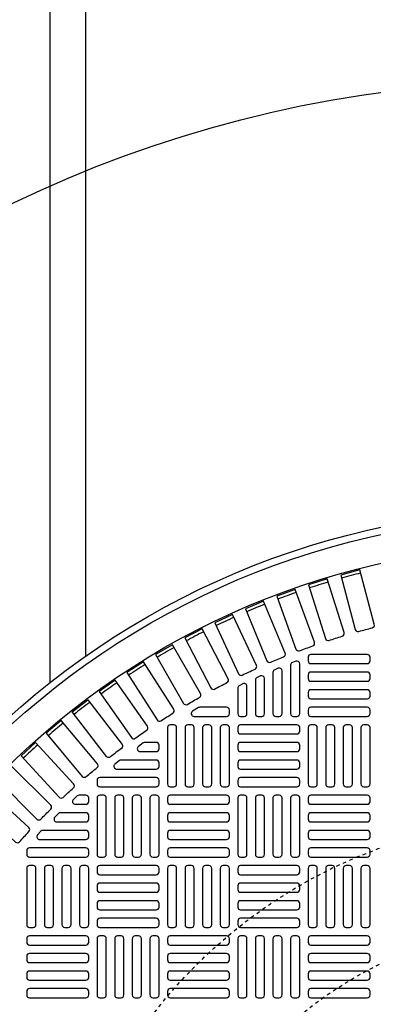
# Model space of a CAD drawing. Extents: x 1081 to 2220, y 0 to 2796.
# Tile 151 of 161: x 1761 to 1771, y 1488 to 1515. Entities that reach past the tile are written whole.
import ezdxf

# ---------------------------------------------------------------- set-up
doc = ezdxf.new("R2010")
doc.units = 0
doc.header["$MEASUREMENT"] = 0
doc.linetypes.add('HIDDEN2', pattern=[0.28125, 0.1875, -0.09375])
doc.layers.get('DEFPOINTS').update_dxf_attribs({"linetype": 'CONTINUOUS'})
for name, color, linetype in [('TANK-MANHOLE-COVER-40', 2, 'CONTINUOUS'), ('TANK-MANHOLE-COVER-HATCH-40', 252, 'CONTINUOUS'), ('TANK-SLOPE', 3, 'CONTINUOUS'), ('TANK-UST-RIB', 7, 'CONTINUOUS')]:
    doc.layers.add(name, color=color, linetype=linetype)

msp = doc.modelspace()

# ---------------------------------------------------------------- linework, layer by layer
at = {"layer": 'DEFPOINTS', "color": 8, "linetype": 'HIDDEN2', "ltscale": 0.125}
msp.add_circle((1775.88576, 1479.01916), 14, dxfattribs=at)
msp.add_circle((1775.88576, 1479.01916), 14, dxfattribs=at)
at = {"layer": 'DEFPOINTS', "color": 8, "linetype": 'HIDDEN2', "ltscale": 0.5}
msp.add_circle((1775.88576, 1479.01916), 11, dxfattribs=at)
msp.add_circle((1775.88576, 1479.01916), 11, dxfattribs=at)
at = {"layer": 'TANK-MANHOLE-COVER-40', "color": 4, "linetype": 'Continuous'}
msp.add_circle((1775.88499, 1479.01916), 22.63902, dxfattribs=at)
at = {"layer": 'TANK-MANHOLE-COVER-40', "color": 1, "linetype": 'Continuous'}
msp.add_circle((1775.88499, 1479.01916), 22.44094, dxfattribs=at)
at = {"layer": 'TANK-MANHOLE-COVER-40', "color": 2, "linetype": 'Continuous'}
msp.add_circle((1775.88499, 1479.01916), 21.65354, dxfattribs=at)
at = {"layer": 'TANK-MANHOLE-COVER-HATCH-40', "linetype": 'Continuous'}
for points in [[(1770.52965, 1498.24797, -0.00491171), (1770.90845, 1498.34947, 0.41709369), (1770.96487, 1498.4461), (1770.55703, 1499.96818), (1770.02463, 1499.82552), (1770.43247, 1498.30344, 0.41709369), (1770.52965, 1498.24797)], [(1769.696, 1497.99607, -0.00491171), (1770.07001, 1498.11399, 0.41709369), (1770.12216, 1498.213), (1769.64832, 1499.71583), (1769.12265, 1499.55009), (1769.59649, 1498.04725, 0.41709369), (1769.696, 1497.99607)], [(1768.87413, 1497.70805, -0.00491171), (1769.24264, 1497.84217, 0.41709369), (1769.29042, 1497.94336), (1768.75148, 1499.4241), (1768.23354, 1499.23558), (1768.77248, 1497.75484, 0.41709369), (1768.87413, 1497.70805)], [(1768.06561, 1497.38445, -0.00491171), (1768.42791, 1497.53452, 0.41709369), (1768.47124, 1497.63769), (1767.86822, 1499.09352), (1767.35899, 1498.88259), (1767.96201, 1497.42677, 0.41709369), (1768.06561, 1497.38445)], [(1767.27197, 1497.0259, -0.00491171), (1767.62738, 1497.19163, 0.41709369), (1767.66617, 1497.29659), (1767.00022, 1498.72472), (1766.50068, 1498.49178), (1767.16663, 1497.06365, 0.41709369), (1767.27197, 1497.0259)], [(1766.49472, 1496.63306, -0.00491171), (1766.84257, 1496.81414, 0.41709369), (1766.87674, 1496.92069), (1766.14913, 1498.31842), (1765.66023, 1498.06391), (1766.38784, 1496.66619, 0.41709369), (1766.49472, 1496.63306)], [(1765.73535, 1496.2067, -0.00491171), (1766.07497, 1496.40278, 0.41709369), (1766.10446, 1496.51072), (1765.31657, 1497.87538), (1764.83924, 1497.59979), (1765.62712, 1496.23513, 0.41709369), (1765.73535, 1496.2067)], [(1764.9953, 1495.74762, -0.00491171), (1765.32604, 1495.95832, 0.41709369), (1765.3508, 1496.06745), (1764.50414, 1497.39644), (1764.03927, 1497.10029), (1764.88594, 1495.7713, 0.41709369), (1764.9953, 1495.74762)], [(1764.27598, 1495.2567, -0.00491171), (1764.59721, 1495.48163, 0.41709369), (1764.61719, 1495.59173), (1763.71336, 1496.88253), (1763.26186, 1496.56638), (1764.16569, 1495.27559, 0.41709369), (1764.27598, 1495.2567)], [(1763.57876, 1494.73486, -0.41709369), (1763.46774, 1494.74892), (1762.50848, 1495.99907), (1762.94576, 1496.3346), (1763.90503, 1495.08446, -0.41709369), (1763.88988, 1494.97359, 0.00491171), (1763.57876, 1494.73486)], [(1766.08681, 1496.12546, 0.1342636), (1766.04674, 1496.1145), (1765.88023, 1496.01608, 0.76325856), (1765.9203, 1495.86955), (1766.82987, 1495.86955), (1766.82987, 1495.86955, 0.41421356), (1766.90861, 1495.94829), (1766.90861, 1496.04672), (1766.90861, 1496.04672, 0.41421356), (1766.82987, 1496.12546), (1766.08681, 1496.12546)], [(1762.90496, 1494.18312, -0.00491171), (1763.20537, 1494.43519, 0.41709369), (1763.21567, 1494.54661), (1762.20278, 1495.75372), (1761.78055, 1495.39943), (1762.79344, 1494.19232, 0.41709369), (1762.90496, 1494.18312)], [(1764.54681, 1495.14121, 0.15754945), (1764.50074, 1495.12632), (1764.36433, 1495.02789, 0.72778796), (1764.41041, 1494.8853), (1764.86137, 1494.8853), (1764.86137, 1494.8853, 0.41421356), (1764.94011, 1494.96404), (1764.94011, 1495.06247), (1764.94011, 1495.06247, 0.41421356), (1764.86137, 1495.14121), (1764.54681, 1495.14121)], [(1763.88071, 1494.64908, 0.16819223), (1763.83203, 1494.63223), (1763.70691, 1494.5338, 0.71204699), (1763.75559, 1494.39318), (1764.86137, 1494.39318), (1764.86137, 1494.39318, 0.41421356), (1764.94011, 1494.47192), (1764.94011, 1494.57034), (1764.94011, 1494.57034, 0.41421356), (1764.86137, 1494.64908), (1763.85345, 1494.64908)], [(1761.63273, 1492.99413, -0.00491171), (1761.91002, 1493.27142, 0.41709369), (1761.91057, 1493.38332), (1760.79634, 1494.49756), (1760.40659, 1494.10782), (1761.52083, 1492.99358, 0.41709369), (1761.63273, 1492.99413)]]:
    msp.add_lwpolyline(points, format="xyb", dxfattribs=at)
at = {"layer": 'TANK-MANHOLE-COVER-HATCH-40', "linetype": 'Continuous', "flags": 128}
for points in [[(1769.11334, 1497.42467, 0.41421356), (1769.19208, 1497.34593), (1770.76688, 1497.34593, 0.41421356), (1770.84562, 1497.42467), (1770.84562, 1497.5231, 0.41421356), (1770.76688, 1497.60184), (1769.19208, 1497.60184, 0.41421356), (1769.11334, 1497.5231)], [(1769.11334, 1496.93255, 0.41421356), (1769.19208, 1496.85381), (1770.76688, 1496.85381, 0.41421356), (1770.84562, 1496.93255), (1770.84562, 1497.03097, 0.41421356), (1770.76688, 1497.10971), (1769.19208, 1497.10971, 0.41421356), (1769.11334, 1497.03097)], [(1769.11334, 1496.44042, 0.41421356), (1769.19208, 1496.36168), (1770.76688, 1496.36168, 0.41421356), (1770.84562, 1496.44042), (1770.84562, 1496.53884, 0.41421356), (1770.76688, 1496.61758), (1769.19208, 1496.61758, 0.41421356), (1769.11334, 1496.53884)], [(1769.11334, 1495.94829, 0.41421356), (1769.19208, 1495.86955), (1770.76688, 1495.86955, 0.41421356), (1770.84562, 1495.94829), (1770.84562, 1496.04672, 0.41421356), (1770.76688, 1496.12546), (1769.19208, 1496.12546, 0.41421356), (1769.11334, 1496.04672)], [(1765.3535, 1493.90105, 0.41421356), (1765.43224, 1493.97979), (1765.43224, 1495.55459, 0.41421356), (1765.3535, 1495.63333), (1765.25507, 1495.63333, 0.41421356), (1765.17633, 1495.55459), (1765.17633, 1493.97979, 0.41421356), (1765.25507, 1493.90105)], [(1765.84562, 1493.90105, 0.41421356), (1765.92436, 1493.97979), (1765.92436, 1495.55459, 0.41421356), (1765.84562, 1495.63333), (1765.7472, 1495.63333, 0.41421356), (1765.66846, 1495.55459), (1765.66846, 1493.97979, 0.41421356), (1765.7472, 1493.90105)], [(1766.33775, 1493.90105, 0.41421356), (1766.41649, 1493.97979), (1766.41649, 1495.55459, 0.41421356), (1766.33775, 1495.63333), (1766.23932, 1495.63333, 0.41421356), (1766.16058, 1495.55459), (1766.16058, 1493.97979, 0.41421356), (1766.23932, 1493.90105)], [(1766.82987, 1493.90105, 0.41421356), (1766.90861, 1493.97979), (1766.90861, 1495.55459, 0.41421356), (1766.82987, 1495.63333), (1766.73145, 1495.63333, 0.41421356), (1766.65271, 1495.55459), (1766.65271, 1493.97979, 0.41421356), (1766.73145, 1493.90105)], [(1768.87712, 1495.55459, 0.41421356), (1768.79838, 1495.63333), (1767.22357, 1495.63333, 0.41421356), (1767.14483, 1495.55459), (1767.14483, 1495.45617, 0.41421356), (1767.22357, 1495.37743), (1768.79838, 1495.37743, 0.41421356), (1768.87712, 1495.45617)], [(1769.2905, 1493.90105, 0.41421356), (1769.36924, 1493.97979), (1769.36924, 1495.55459, 0.41421356), (1769.2905, 1495.63333), (1769.19208, 1495.63333, 0.41421356), (1769.11334, 1495.55459), (1769.11334, 1493.97979, 0.41421356), (1769.19208, 1493.90105)], [(1769.78263, 1493.90105, 0.41421356), (1769.86137, 1493.97979), (1769.86137, 1495.55459, 0.41421356), (1769.78263, 1495.63333), (1769.6842, 1495.63333, 0.41421356), (1769.60546, 1495.55459), (1769.60546, 1493.97979, 0.41421356), (1769.6842, 1493.90105)], [(1770.27476, 1493.90105, 0.41421356), (1770.3535, 1493.97979), (1770.3535, 1495.55459, 0.41421356), (1770.27476, 1495.63333), (1770.17633, 1495.63333, 0.41421356), (1770.09759, 1495.55459), (1770.09759, 1493.97979, 0.41421356), (1770.17633, 1493.90105)], [(1770.76688, 1493.90105, 0.41421356), (1770.84562, 1493.97979), (1770.84562, 1495.55459, 0.41421356), (1770.76688, 1495.63333), (1770.66846, 1495.63333, 0.41421356), (1770.58972, 1495.55459), (1770.58972, 1493.97979, 0.41421356), (1770.66846, 1493.90105)], [(1768.87712, 1495.06247, 0.41421356), (1768.79838, 1495.14121), (1767.22357, 1495.14121, 0.41421356), (1767.14483, 1495.06247), (1767.14483, 1494.96404, 0.41421356), (1767.22357, 1494.8853), (1768.79838, 1494.8853, 0.41421356), (1768.87712, 1494.96404)], [(1768.87712, 1494.57034, 0.41421356), (1768.79838, 1494.64908), (1767.22357, 1494.64908, 0.41421356), (1767.14483, 1494.57034), (1767.14483, 1494.47192, 0.41421356), (1767.22357, 1494.39318), (1768.79838, 1494.39318, 0.41421356), (1768.87712, 1494.47192)], [(1768.87712, 1494.07821, 0.41421356), (1768.79838, 1494.15695), (1767.22357, 1494.15695, 0.41421356), (1767.14483, 1494.07821), (1767.14483, 1493.97979, 0.41421356), (1767.22357, 1493.90105), (1768.79838, 1493.90105, 0.41421356), (1768.87712, 1493.97979)], [(1763.38499, 1491.93255, 0.41421356), (1763.46373, 1492.01129), (1763.46373, 1493.58609, 0.41421356), (1763.38499, 1493.66483), (1763.28657, 1493.66483, 0.41421356), (1763.20783, 1493.58609), (1763.20783, 1492.01129, 0.41421356), (1763.28657, 1491.93255)], [(1763.87712, 1491.93255, 0.41421356), (1763.95586, 1492.01129), (1763.95586, 1493.58609, 0.41421356), (1763.87712, 1493.66483), (1763.77869, 1493.66483, 0.41421356), (1763.69995, 1493.58609), (1763.69995, 1492.01129, 0.41421356), (1763.77869, 1491.93255)], [(1764.36924, 1491.93255, 0.41421356), (1764.44798, 1492.01129), (1764.44798, 1493.58609, 0.41421356), (1764.36924, 1493.66483), (1764.27082, 1493.66483, 0.41421356), (1764.19208, 1493.58609), (1764.19208, 1492.01129, 0.41421356), (1764.27082, 1491.93255)], [(1764.86137, 1491.93255, 0.41421356), (1764.94011, 1492.01129), (1764.94011, 1493.58609, 0.41421356), (1764.86137, 1493.66483), (1764.76294, 1493.66483, 0.41421356), (1764.6842, 1493.58609), (1764.6842, 1492.01129, 0.41421356), (1764.76294, 1491.93255)], [(1765.17633, 1493.48766, 0.41421356), (1765.25507, 1493.40892), (1766.82987, 1493.40892, 0.41421356), (1766.90861, 1493.48766), (1766.90861, 1493.58609, 0.41421356), (1766.82987, 1493.66483), (1765.25507, 1493.66483, 0.41421356), (1765.17633, 1493.58609)], [(1767.322, 1491.93255, 0.41421356), (1767.40074, 1492.01129), (1767.40074, 1493.58609, 0.41421356), (1767.322, 1493.66483), (1767.22357, 1493.66483, 0.41421356), (1767.14483, 1493.58609), (1767.14483, 1492.01129, 0.41421356), (1767.22357, 1491.93255)], [(1767.81413, 1491.93255, 0.41421356), (1767.89287, 1492.01129), (1767.89287, 1493.58609, 0.41421356), (1767.81413, 1493.66483), (1767.7157, 1493.66483, 0.41421356), (1767.63696, 1493.58609), (1767.63696, 1492.01129, 0.41421356), (1767.7157, 1491.93255)], [(1768.30625, 1491.93255, 0.41421356), (1768.38499, 1492.01129), (1768.38499, 1493.58609, 0.41421356), (1768.30625, 1493.66483), (1768.20783, 1493.66483, 0.41421356), (1768.12909, 1493.58609), (1768.12909, 1492.01129, 0.41421356), (1768.20783, 1491.93255)], [(1768.79838, 1491.93255, 0.41421356), (1768.87712, 1492.01129), (1768.87712, 1493.58609, 0.41421356), (1768.79838, 1493.66483), (1768.69995, 1493.66483, 0.41421356), (1768.62121, 1493.58609), (1768.62121, 1492.01129, 0.41421356), (1768.69995, 1491.93255)], [(1769.11334, 1493.48766, 0.41421356), (1769.19208, 1493.40892), (1770.76688, 1493.40892, 0.41421356), (1770.84562, 1493.48766), (1770.84562, 1493.58609, 0.41421356), (1770.76688, 1493.66483), (1769.19208, 1493.66483, 0.41421356), (1769.11334, 1493.58609)], [(1765.17633, 1492.99554, 0.41421356), (1765.25507, 1492.9168), (1766.82987, 1492.9168, 0.41421356), (1766.90861, 1492.99554), (1766.90861, 1493.09396, 0.41421356), (1766.82987, 1493.1727), (1765.25507, 1493.1727, 0.41421356), (1765.17633, 1493.09396)], [(1769.11334, 1492.99554, 0.41421356), (1769.19208, 1492.9168), (1770.76688, 1492.9168, 0.41421356), (1770.84562, 1492.99554), (1770.84562, 1493.09396, 0.41421356), (1770.76688, 1493.1727), (1769.19208, 1493.1727, 0.41421356), (1769.11334, 1493.09396)], [(1765.17633, 1492.50341, 0.41421356), (1765.25507, 1492.42467), (1766.82987, 1492.42467, 0.41421356), (1766.90861, 1492.50341), (1766.90861, 1492.60184, 0.41421356), (1766.82987, 1492.68058), (1765.25507, 1492.68058, 0.41421356), (1765.17633, 1492.60184)], [(1769.11334, 1492.50341, 0.41421356), (1769.19208, 1492.42467), (1770.76688, 1492.42467, 0.41421356), (1770.84562, 1492.50341), (1770.84562, 1492.60184, 0.41421356), (1770.76688, 1492.68058), (1769.19208, 1492.68058, 0.41421356), (1769.11334, 1492.60184)], [(1765.17633, 1492.01129, 0.41421356), (1765.25507, 1491.93255), (1766.82987, 1491.93255, 0.41421356), (1766.90861, 1492.01129), (1766.90861, 1492.10971, 0.41421356), (1766.82987, 1492.18845), (1765.25507, 1492.18845, 0.41421356), (1765.17633, 1492.10971)], [(1769.11334, 1492.01129, 0.41421356), (1769.19208, 1491.93255), (1770.76688, 1491.93255, 0.41421356), (1770.84562, 1492.01129), (1770.84562, 1492.10971, 0.41421356), (1770.76688, 1492.18845), (1769.19208, 1492.18845, 0.41421356), (1769.11334, 1492.10971)], [(1761.41649, 1489.96404, 0.41421356), (1761.49523, 1490.04278), (1761.49523, 1491.61758, 0.41421356), (1761.41649, 1491.69632), (1761.31806, 1491.69632, 0.41421356), (1761.23932, 1491.61758), (1761.23932, 1490.04278, 0.41421356), (1761.31806, 1489.96404)], [(1761.90861, 1489.96404, 0.41421356), (1761.98735, 1490.04278), (1761.98735, 1491.61758, 0.41421356), (1761.90861, 1491.69632), (1761.81019, 1491.69632, 0.41421356), (1761.73145, 1491.61758), (1761.73145, 1490.04278, 0.41421356), (1761.81019, 1489.96404)], [(1762.40074, 1489.96404, 0.41421356), (1762.47948, 1490.04278), (1762.47948, 1491.61758, 0.41421356), (1762.40074, 1491.69632), (1762.30231, 1491.69632, 0.41421356), (1762.22357, 1491.61758), (1762.22357, 1490.04278, 0.41421356), (1762.30231, 1489.96404)], [(1762.89287, 1489.96404, 0.41421356), (1762.97161, 1490.04278), (1762.97161, 1491.61758, 0.41421356), (1762.89287, 1491.69632), (1762.79444, 1491.69632, 0.41421356), (1762.7157, 1491.61758), (1762.7157, 1490.04278, 0.41421356), (1762.79444, 1489.96404)], [(1764.94011, 1491.61758, 0.41421356), (1764.86137, 1491.69632), (1763.28657, 1491.69632, 0.41421356), (1763.20783, 1491.61758), (1763.20783, 1491.51916, 0.41421356), (1763.28657, 1491.44042), (1764.86137, 1491.44042, 0.41421356), (1764.94011, 1491.51916)], [(1765.3535, 1489.96404, 0.41421356), (1765.43224, 1490.04278), (1765.43224, 1491.61758, 0.41421356), (1765.3535, 1491.69632), (1765.25507, 1491.69632, 0.41421356), (1765.17633, 1491.61758), (1765.17633, 1490.04278, 0.41421356), (1765.25507, 1489.96404)], [(1765.84562, 1489.96404, 0.41421356), (1765.92436, 1490.04278), (1765.92436, 1491.61758, 0.41421356), (1765.84562, 1491.69632), (1765.7472, 1491.69632, 0.41421356), (1765.66846, 1491.61758), (1765.66846, 1490.04278, 0.41421356), (1765.7472, 1489.96404)], [(1766.33775, 1489.96404, 0.41421356), (1766.41649, 1490.04278), (1766.41649, 1491.61758, 0.41421356), (1766.33775, 1491.69632), (1766.23932, 1491.69632, 0.41421356), (1766.16058, 1491.61758), (1766.16058, 1490.04278, 0.41421356), (1766.23932, 1489.96404)], [(1766.82987, 1489.96404, 0.41421356), (1766.90861, 1490.04278), (1766.90861, 1491.61758, 0.41421356), (1766.82987, 1491.69632), (1766.73145, 1491.69632, 0.41421356), (1766.65271, 1491.61758), (1766.65271, 1490.04278, 0.41421356), (1766.73145, 1489.96404)], [(1768.87712, 1491.61758, 0.41421356), (1768.79838, 1491.69632), (1767.22357, 1491.69632, 0.41421356), (1767.14483, 1491.61758), (1767.14483, 1491.51916, 0.41421356), (1767.22357, 1491.44042), (1768.79838, 1491.44042, 0.41421356), (1768.87712, 1491.51916)], [(1769.2905, 1489.96404, 0.41421356), (1769.36924, 1490.04278), (1769.36924, 1491.61758, 0.41421356), (1769.2905, 1491.69632), (1769.19208, 1491.69632, 0.41421356), (1769.11334, 1491.61758), (1769.11334, 1490.04278, 0.41421356), (1769.19208, 1489.96404)], [(1769.78263, 1489.96404, 0.41421356), (1769.86137, 1490.04278), (1769.86137, 1491.61758, 0.41421356), (1769.78263, 1491.69632), (1769.6842, 1491.69632, 0.41421356), (1769.60546, 1491.61758), (1769.60546, 1490.04278, 0.41421356), (1769.6842, 1489.96404)], [(1770.27476, 1489.96404, 0.41421356), (1770.3535, 1490.04278), (1770.3535, 1491.61758, 0.41421356), (1770.27476, 1491.69632), (1770.17633, 1491.69632, 0.41421356), (1770.09759, 1491.61758), (1770.09759, 1490.04278, 0.41421356), (1770.17633, 1489.96404)], [(1770.76688, 1489.96404, 0.41421356), (1770.84562, 1490.04278), (1770.84562, 1491.61758, 0.41421356), (1770.76688, 1491.69632), (1770.66846, 1491.69632, 0.41421356), (1770.58972, 1491.61758), (1770.58972, 1490.04278, 0.41421356), (1770.66846, 1489.96404)], [(1764.94011, 1491.12546, 0.41421356), (1764.86137, 1491.2042), (1763.28657, 1491.2042, 0.41421356), (1763.20783, 1491.12546), (1763.20783, 1491.02703, 0.41421356), (1763.28657, 1490.94829), (1764.86137, 1490.94829, 0.41421356), (1764.94011, 1491.02703)], [(1768.87712, 1491.12546, 0.41421356), (1768.79838, 1491.2042), (1767.22357, 1491.2042, 0.41421356), (1767.14483, 1491.12546), (1767.14483, 1491.02703, 0.41421356), (1767.22357, 1490.94829), (1768.79838, 1490.94829, 0.41421356), (1768.87712, 1491.02703)], [(1764.94011, 1490.63333, 0.41421356), (1764.86137, 1490.71207), (1763.28657, 1490.71207, 0.41421356), (1763.20783, 1490.63333), (1763.20783, 1490.53491, 0.41421356), (1763.28657, 1490.45617), (1764.86137, 1490.45617, 0.41421356), (1764.94011, 1490.53491)], [(1768.87712, 1490.63333, 0.41421356), (1768.79838, 1490.71207), (1767.22357, 1490.71207, 0.41421356), (1767.14483, 1490.63333), (1767.14483, 1490.53491, 0.41421356), (1767.22357, 1490.45617), (1768.79838, 1490.45617, 0.41421356), (1768.87712, 1490.53491)], [(1764.94011, 1490.14121, 0.41421356), (1764.86137, 1490.21995), (1763.28657, 1490.21995, 0.41421356), (1763.20783, 1490.14121), (1763.20783, 1490.04278, 0.41421356), (1763.28657, 1489.96404), (1764.86137, 1489.96404, 0.41421356), (1764.94011, 1490.04278)], [(1768.87712, 1490.14121, 0.41421356), (1768.79838, 1490.21995), (1767.22357, 1490.21995, 0.41421356), (1767.14483, 1490.14121), (1767.14483, 1490.04278, 0.41421356), (1767.22357, 1489.96404), (1768.79838, 1489.96404, 0.41421356), (1768.87712, 1490.04278)], [(1761.23932, 1489.55066, 0.41421356), (1761.31806, 1489.47192), (1762.89287, 1489.47192, 0.41421356), (1762.97161, 1489.55066), (1762.97161, 1489.64908, 0.41421356), (1762.89287, 1489.72782), (1761.31806, 1489.72782, 0.41421356), (1761.23932, 1489.64908)], [(1763.38499, 1487.99554, 0.41421356), (1763.46373, 1488.07428), (1763.46373, 1489.64908, 0.41421356), (1763.38499, 1489.72782), (1763.28657, 1489.72782, 0.41421356), (1763.20783, 1489.64908), (1763.20783, 1488.07428, 0.41421356), (1763.28657, 1487.99554)], [(1763.87712, 1487.99554, 0.41421356), (1763.95586, 1488.07428), (1763.95586, 1489.64908, 0.41421356), (1763.87712, 1489.72782), (1763.77869, 1489.72782, 0.41421356), (1763.69995, 1489.64908), (1763.69995, 1488.07428, 0.41421356), (1763.77869, 1487.99554)], [(1764.36924, 1487.99554, 0.41421356), (1764.44798, 1488.07428), (1764.44798, 1489.64908, 0.41421356), (1764.36924, 1489.72782), (1764.27082, 1489.72782, 0.41421356), (1764.19208, 1489.64908), (1764.19208, 1488.07428, 0.41421356), (1764.27082, 1487.99554)], [(1764.86137, 1487.99554, 0.41421356), (1764.94011, 1488.07428), (1764.94011, 1489.64908, 0.41421356), (1764.86137, 1489.72782), (1764.76294, 1489.72782, 0.41421356), (1764.6842, 1489.64908), (1764.6842, 1488.07428, 0.41421356), (1764.76294, 1487.99554)], [(1765.17633, 1489.55066, 0.41421356), (1765.25507, 1489.47192), (1766.82987, 1489.47192, 0.41421356), (1766.90861, 1489.55066), (1766.90861, 1489.64908, 0.41421356), (1766.82987, 1489.72782), (1765.25507, 1489.72782, 0.41421356), (1765.17633, 1489.64908)], [(1767.322, 1487.99554, 0.41421356), (1767.40074, 1488.07428), (1767.40074, 1489.64908, 0.41421356), (1767.322, 1489.72782), (1767.22357, 1489.72782, 0.41421356), (1767.14483, 1489.64908), (1767.14483, 1488.07428, 0.41421356), (1767.22357, 1487.99554)], [(1767.81413, 1487.99554, 0.41421356), (1767.89287, 1488.07428), (1767.89287, 1489.64908, 0.41421356), (1767.81413, 1489.72782), (1767.7157, 1489.72782, 0.41421356), (1767.63696, 1489.64908), (1767.63696, 1488.07428, 0.41421356), (1767.7157, 1487.99554)], [(1768.30625, 1487.99554, 0.41421356), (1768.38499, 1488.07428), (1768.38499, 1489.64908, 0.41421356), (1768.30625, 1489.72782), (1768.20783, 1489.72782, 0.41421356), (1768.12909, 1489.64908), (1768.12909, 1488.07428, 0.41421356), (1768.20783, 1487.99554)], [(1768.79838, 1487.99554, 0.41421356), (1768.87712, 1488.07428), (1768.87712, 1489.64908, 0.41421356), (1768.79838, 1489.72782), (1768.69995, 1489.72782, 0.41421356), (1768.62121, 1489.64908), (1768.62121, 1488.07428, 0.41421356), (1768.69995, 1487.99554)], [(1769.11334, 1489.55066, 0.41421356), (1769.19208, 1489.47192), (1770.76688, 1489.47192, 0.41421356), (1770.84562, 1489.55066), (1770.84562, 1489.64908, 0.41421356), (1770.76688, 1489.72782), (1769.19208, 1489.72782, 0.41421356), (1769.11334, 1489.64908)], [(1761.23932, 1489.05853, 0.41421356), (1761.31806, 1488.97979), (1762.89287, 1488.97979, 0.41421356), (1762.97161, 1489.05853), (1762.97161, 1489.15695, 0.41421356), (1762.89287, 1489.23569), (1761.31806, 1489.23569, 0.41421356), (1761.23932, 1489.15695)], [(1765.17633, 1489.05853, 0.41421356), (1765.25507, 1488.97979), (1766.82987, 1488.97979, 0.41421356), (1766.90861, 1489.05853), (1766.90861, 1489.15695, 0.41421356), (1766.82987, 1489.23569), (1765.25507, 1489.23569, 0.41421356), (1765.17633, 1489.15695)], [(1769.11334, 1489.05853, 0.41421356), (1769.19208, 1488.97979), (1770.76688, 1488.97979, 0.41421356), (1770.84562, 1489.05853), (1770.84562, 1489.15695, 0.41421356), (1770.76688, 1489.23569), (1769.19208, 1489.23569, 0.41421356), (1769.11334, 1489.15695)], [(1761.23932, 1488.5664, 0.41421356), (1761.31806, 1488.48766), (1762.89287, 1488.48766, 0.41421356), (1762.97161, 1488.5664), (1762.97161, 1488.66483, 0.41421356), (1762.89287, 1488.74357), (1761.31806, 1488.74357, 0.41421356), (1761.23932, 1488.66483)], [(1765.17633, 1488.5664, 0.41421356), (1765.25507, 1488.48766), (1766.82987, 1488.48766, 0.41421356), (1766.90861, 1488.5664), (1766.90861, 1488.66483, 0.41421356), (1766.82987, 1488.74357), (1765.25507, 1488.74357, 0.41421356), (1765.17633, 1488.66483)], [(1769.11334, 1488.5664, 0.41421356), (1769.19208, 1488.48766), (1770.76688, 1488.48766, 0.41421356), (1770.84562, 1488.5664), (1770.84562, 1488.66483, 0.41421356), (1770.76688, 1488.74357), (1769.19208, 1488.74357, 0.41421356), (1769.11334, 1488.66483)], [(1761.23932, 1488.07428, 0.41421356), (1761.31806, 1487.99554), (1762.89287, 1487.99554, 0.41421356), (1762.97161, 1488.07428), (1762.97161, 1488.1727, 0.41421356), (1762.89287, 1488.25144), (1761.31806, 1488.25144, 0.41421356), (1761.23932, 1488.1727)], [(1765.17633, 1488.07428, 0.41421356), (1765.25507, 1487.99554), (1766.82987, 1487.99554, 0.41421356), (1766.90861, 1488.07428), (1766.90861, 1488.1727, 0.41421356), (1766.82987, 1488.25144), (1765.25507, 1488.25144, 0.41421356), (1765.17633, 1488.1727)], [(1769.11334, 1488.07428, 0.41421356), (1769.19208, 1487.99554), (1770.76688, 1487.99554, 0.41421356), (1770.84562, 1488.07428), (1770.84562, 1488.1727, 0.41421356), (1770.76688, 1488.25144), (1769.19208, 1488.25144, 0.41421356), (1769.11334, 1488.1727)]]:
    msp.add_lwpolyline(points, format="xyb", close=True, dxfattribs=at)
at = {"layer": 'TANK-MANHOLE-COVER-HATCH-40', "linetype": 'Continuous'}
for points in [[(1768.79838, 1495.86955, 0.41421356), (1768.87712, 1495.94829), (1768.87712, 1497.34166, 0.52729524), (1768.76989, 1497.41506), (1768.67147, 1497.37687, 0.30950451), (1768.62121, 1497.30346), (1768.62121, 1495.94829), (1768.62121, 1495.94829, 0.41421356), (1768.69995, 1495.86955), (1768.79838, 1495.86955)], [(1768.30625, 1495.86955, 0.41421356), (1768.38499, 1495.94829), (1768.38499, 1497.14363, 0.53592322), (1768.2758, 1497.21624), (1768.17738, 1497.17496, 0.30214843), (1768.12909, 1497.10235), (1768.12909, 1495.94829), (1768.12909, 1495.94829, 0.41421356), (1768.20783, 1495.86955), (1768.30625, 1495.86955)], [(1767.14483, 1496.65595), (1767.14483, 1495.94829), (1767.14483, 1495.94829, 0.41421356), (1767.22357, 1495.86955), (1767.322, 1495.86955), (1767.322, 1495.86955, 0.41421356), (1767.40074, 1495.94829), (1767.40074, 1496.71277, 0.57735027), (1767.28263, 1496.78097), (1767.1842, 1496.72414, 0.26794919)], [(1767.81413, 1495.86955, 0.41421356), (1767.89287, 1495.94829), (1767.89287, 1496.92989, 0.54471323), (1767.78171, 1497.00164), (1767.68328, 1496.95718, 0.2947387), (1767.63696, 1496.88542), (1767.63696, 1495.94829), (1767.63696, 1495.94829, 0.41421356), (1767.7157, 1495.86955), (1767.81413, 1495.86955)], [(1762.55043, 1493.97921), (1761.48586, 1495.14099), (1761.07948, 1494.76861), (1762.14406, 1493.60683, 0.41709369), (1762.25587, 1493.6025, -0.00491171), (1762.545, 1493.86744, 0.41709369)], [(1764.94011, 1494.07821, 0.41421356), (1764.86137, 1494.15695), (1763.28657, 1494.15695, 0.41421356), (1763.20783, 1494.07821), (1763.20783, 1493.97979, 0.41421356), (1763.28657, 1493.90105), (1764.86137, 1493.90105, 0.41421356), (1764.94011, 1493.97979)], [(1761.29732, 1492.76009), (1760.13554, 1493.82467), (1759.76317, 1493.4183), (1760.92495, 1492.35372, 0.41709369), (1761.03671, 1492.35915, -0.00491171), (1761.30165, 1492.64828, 0.41709369)], [(1762.89287, 1493.66483), (1762.7037, 1493.66483, 0.1880618), (1762.6504, 1493.64405), (1762.54338, 1493.54562, 0.68341411), (1762.59668, 1493.40892), (1762.89287, 1493.40892), (1762.89287, 1493.40892, 0.41421356), (1762.97161, 1493.48766), (1762.97161, 1493.58609), (1762.97161, 1493.58609, 0.41421356)], [(1762.89287, 1493.1727), (1762.17946, 1493.1727, 0.19743793), (1762.1241, 1493.14996), (1762.02455, 1493.05153, 0.67023271), (1762.07991, 1492.9168), (1762.89287, 1492.9168), (1762.89287, 1492.9168, 0.41421356), (1762.97161, 1492.99554), (1762.97161, 1493.09396), (1762.97161, 1493.09396, 0.41421356)], [(1762.89287, 1492.68058), (1761.69159, 1492.68058, 0.20651443), (1761.63431, 1492.65586), (1761.54148, 1492.55744, 0.6576677), (1761.59876, 1492.42467), (1762.89287, 1492.42467), (1762.89287, 1492.42467, 0.41421356), (1762.97161, 1492.50341), (1762.97161, 1492.60184), (1762.97161, 1492.60184, 0.41421356)], [(1762.89287, 1492.18845), (1761.31806, 1492.18845, 0.41421356), (1761.23932, 1492.10971), (1761.23932, 1492.01129, 0.41421356), (1761.31806, 1491.93255), (1762.89287, 1491.93255, 0.41421356), (1762.97161, 1492.01129), (1762.97161, 1492.10971, 0.41421356)]]:
    msp.add_lwpolyline(points, format="xyb", close=True, dxfattribs=at)
for start, end in [(104.266426, 105.733574), (106.766426, 108.233574), (109.266426, 110.733574), (111.766426, 113.233574), (114.266426, 115.733574), (116.766426, 118.233574), (119.266426, 120.733574), (121.766426, 123.233574), (124.266426, 125.733574), (126.766426, 128.233574), (129.266426, 130.733574), (131.766426, 133.233574)]:
    msp.add_arc((1775.88499, 1479.01916), 21.52559, start, end, dxfattribs=at)
at = {"layer": 'TANK-SLOPE'}
msp.add_circle((1775.88499, 1479.01916), 34.63902, dxfattribs=at)
at = {"layer": 'TANK-UST-RIB'}
for p, q in [((1761.88499, 1542.01916), (1761.88499, 1496.81032)), ((1762.88499, 1540.01916), (1762.88499, 1497.55359))]:
    msp.add_line(p, q, dxfattribs=at)

doc.saveas('drawing.dxf')
